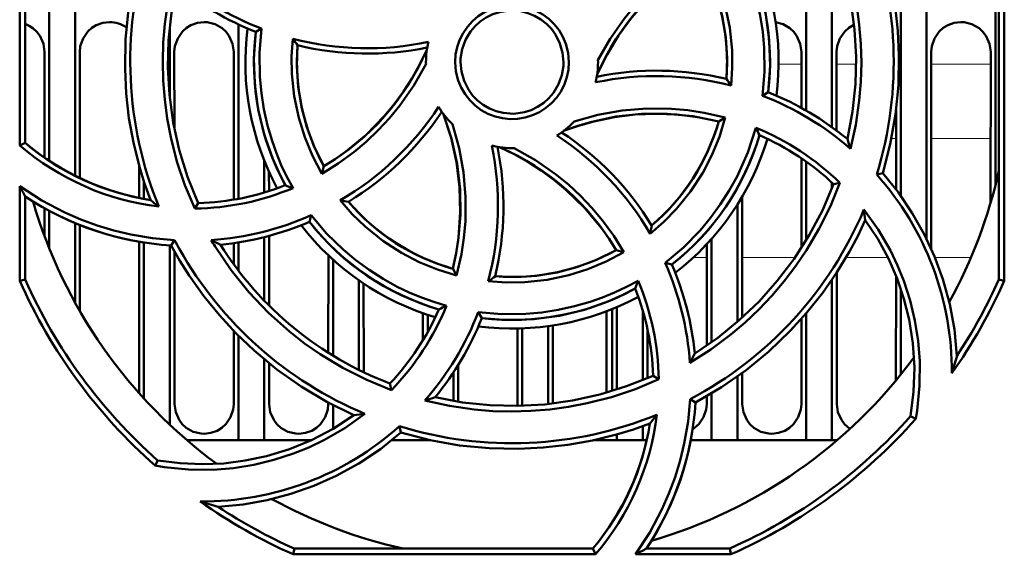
# Model space of a CAD drawing. Extents: x -1595 to 1972, y -1757 to 691.
# Tile 3 of 59: x -82 to -24, y -1477 to -1446. Entities that reach past the tile are written whole.
import ezdxf

# ---------------------------------------------------------------- set-up
doc = ezdxf.new("R2010")
doc.units = 0

msp = doc.modelspace()

# ---------------------------------------------------------------- linework, layer by layer
at = {"color": 7, "lineweight": 50}
for p, q in [((-78.335, -1434.169), (-78.335, -1454.643)), ((-81.547, -1452.882), (-81.531, -1435.319)), ((-81.235, -1452.738), (-81.235, -1435.382)), ((-79.835, -1437.201), (-79.835, -1453.784)), ((-35.835, -1439.91), (-35.835, -1450.854)), ((-34.335, -1440.684), (-34.335, -1451.82)), ((-30.335, -1440.354), (-30.335, -1455.815)), ((-28.835, -1440.85), (-28.835, -1458.318)), ((-24.835, -1443.169), (-24.835, -1455.204)), ((-24.635, -1460.689), (-24.635, -1443.334)), ((-24.332, -1443.193), (-24.316, -1460.757)), ((-72.835, -1446.023), (-72.835, -1450.033)), ((-68.835, -1455.987), (-68.835, -1445.844)), ((-67.495, -1446.085), (-67.831, -1446.282)), ((-80.107, -1453.594), (-80.104, -1447.436)), ((-78.065, -1447.436), (-78.062, -1454.777)), ((-72.565, -1447.436), (-72.563, -1451.88)), ((-69.108, -1456.036), (-69.104, -1447.436)), ((-36.106, -1450.702), (-36.104, -1447.436)), ((-34.065, -1447.436), (-34.063, -1452.019)), ((-28.565, -1447.436), (-28.56, -1458.905)), ((-25.109, -1456.202), (-25.104, -1447.436)), ((-57.935, -1448.036), (-57.934, -1448.143)), ((-47.935, -1448.036), (-47.936, -1447.928)), ((-38.375, -1449.99), (-38.038, -1449.789)), ((-30.608, -1455.446), (-30.606, -1450.821)), ((-40.535, -1451.258), (-40.919, -1451.48)), ((-81.235, -1452.738), (-81.547, -1452.882)), ((-67.335, -1455.625), (-67.335, -1453.771)), ((-36.11, -1458.851), (-36.107, -1453.63)), ((-35.835, -1453.82), (-35.835, -1458.411)), ((-74.608, -1455.938), (-74.608, -1454.086)), ((-67.062, -1454.414), (-67.061, -1455.541)), ((-63.982, -1454.528), (-63.867, -1454.097)), ((-74.335, -1454.986), (-74.335, -1455.992)), ((-31.734, -1454.576), (-31.383, -1454.499)), ((-81.554, -1460.757), (-81.549, -1455.255)), ((-34.335, -1455.044), (-34.335, -1455.386)), ((-33.872, -1455.052), (-34.238, -1455.135)), ((-81.235, -1460.689), (-81.235, -1455.85)), ((-39.561, -1455.871), (-39.558, -1462.906)), ((-80.109, -1458.162), (-80.109, -1456.533)), ((-79.835, -1456.687), (-79.835, -1458.871)), ((-71.376, -1456.554), (-71.176, -1456.235)), ((-39.835, -1456.32), (-39.835, -1463.151)), ((-64.709, -1457.329), (-64.61, -1456.941)), ((-78.335, -1457.403), (-78.335, -1462.03)), ((-78.06, -1457.516), (-78.058, -1462.521)), ((-72.744, -1458.704), (-72.548, -1458.399)), ((-67.335, -1461.913), (-67.335, -1458.217)), ((-67.06, -1458.145), (-67.058, -1462.195)), ((-41.335, -1458.316), (-41.335, -1464.329)), ((-74.614, -1467.298), (-74.61, -1458.482)), ((-74.335, -1458.531), (-74.335, -1467.607)), ((-72.835, -1458.699), (-72.835, -1469.131)), ((-69.11, -1459.797), (-69.11, -1458.565)), ((-68.835, -1460.167), (-68.835, -1458.524)), ((-46.435, -1459.086), (-46.874, -1458.967)), ((-41.612, -1464.522), (-41.61, -1458.618)), ((-72.56, -1459.041), (-72.556, -1467.936)), ((-63.613, -1464.946), (-63.61, -1459.274)), ((-63.335, -1465.118), (-63.335, -1459.529)), ((-56.379, -1460.051), (-56.152, -1460.447)), ((-44.032, -1459.71), (-43.641, -1459.809)), ((-81.235, -1460.689), (-81.554, -1460.757)), ((-34.335, -1460.699), (-34.335, -1470.036)), ((-34.059, -1460.285), (-34.056, -1467.936)), ((-30.613, -1466.549), (-30.61, -1460.467)), ((-24.316, -1460.757), (-24.635, -1460.689)), ((-61.835, -1460.726), (-61.835, -1465.945)), ((-61.559, -1460.915), (-61.557, -1466.081)), ((-30.335, -1461.217), (-30.335, -1466.208)), ((-47.114, -1467.171), (-47.111, -1462.4)), ((-46.835, -1462.285), (-46.835, -1467.084)), ((-58.112, -1464.214), (-58.111, -1462.646)), ((-57.835, -1462.741), (-57.835, -1463.736)), ((-54.897, -1462.583), (-54.689, -1462.933)), ((-47.435, -1467.266), (-47.435, -1462.527)), ((-45.335, -1462.472), (-45.335, -1466.535)), ((-36.114, -1467.936), (-36.112, -1462.977)), ((-35.835, -1462.659), (-35.835, -1470.036)), ((-52.614, -1467.936), (-52.612, -1463.532)), ((-52.335, -1463.524), (-52.335, -1468.027)), ((-50.835, -1463.393), (-50.835, -1467.925)), ((-50.558, -1463.352), (-50.556, -1467.894)), ((-45.058, -1463.565), (-45.056, -1466.418)), ((-69.114, -1467.936), (-69.112, -1463.675)), ((-68.835, -1470.036), (-68.835, -1463.956)), ((-67.335, -1470.036), (-67.335, -1465.324)), ((-67.057, -1465.553), (-67.056, -1467.936)), ((-56.057, -1465.645), (-56.056, -1467.792)), ((-56.335, -1466.079), (-56.335, -1467.745)), ((-44.407, -1466.483), (-44.735, -1466.277)), ((-39.835, -1466.331), (-39.835, -1470.036)), ((-39.557, -1466.129), (-39.556, -1467.936)), ((-59.947, -1467.112), (-60.034, -1466.732)), ((-41.614, -1467.936), (-41.614, -1467.48)), ((-41.335, -1467.315), (-41.335, -1470.036)), ((-63.614, -1467.936), (-63.614, -1467.84)), ((-63.335, -1469.362), (-63.335, -1467.988)), ((-52.617, -1468.034), (-52.614, -1467.936)), ((-42.58, -1467.644), (-42.265, -1467.845)), ((-29.768, -1468.634), (-29.463, -1468.783)), ((-59.398, -1469.587), (-59.479, -1469.221)), ((-45.335, -1469.213), (-45.335, -1470.036)), ((-59.419, -1469.605), (-59.375, -1469.594)), ((-46.835, -1469.694), (-46.835, -1470.036)), ((-68.835, -1470.036), (-71.83, -1470.036)), ((-67.335, -1470.036), (-68.835, -1470.036)), ((-64.615, -1470.036), (-67.335, -1470.036)), ((-57.835, -1470.036), (-59.93, -1470.036)), ((-57.835, -1469.996), (-57.835, -1470.036)), ((-57.656, -1470.036), (-57.835, -1470.036)), ((-46.835, -1470.036), (-48.208, -1470.036)), ((-45.335, -1470.036), (-46.835, -1470.036)), ((-45.103, -1470.036), (-45.335, -1470.036)), ((-41.335, -1470.036), (-42.549, -1470.036)), ((-39.835, -1470.036), (-41.335, -1470.036)), ((-35.835, -1470.036), (-39.835, -1470.036)), ((-34.335, -1470.036), (-35.835, -1470.036)), ((-34.04, -1470.036), (-34.335, -1470.036)), ((-73.533, -1471.202), (-73.683, -1471.51)), ((-65.659, -1476.669), (-65.588, -1476.336)), ((-48.078, -1476.669), (-65.659, -1476.669)), ((-65.588, -1476.336), (-48.233, -1476.336)), ((-48.233, -1476.336), (-48.078, -1476.669)), ((-40.21, -1476.669), (-45.754, -1476.669)), ((-45.12, -1476.336), (-40.281, -1476.336)), ((-40.281, -1476.336), (-40.21, -1476.669))]:
    msp.add_line(p, q, dxfattribs=at)
at = {"color": 7, "lineweight": 18}
for p, q in [((-36.105, -1448.148), (-37.435, -1448.148)), ((-32.934, -1448.148), (-34.065, -1448.148)), ((-25.105, -1448.148), (-28.565, -1448.148)), ((-33.476, -1452.478), (-33.435, -1452.478)), ((-30.877, -1452.478), (-30.607, -1452.478)), ((-28.563, -1452.478), (-25.107, -1452.478)), ((-42.401, -1459.406), (-41.61, -1459.406)), ((-39.56, -1459.406), (-36.481, -1459.406)), ((-33.518, -1459.406), (-31.083, -1459.406)), ((-28.346, -1459.406), (-26.257, -1459.406))]:
    msp.add_line(p, q, dxfattribs=at)
at = {"color": 7, "lineweight": 50}
for points in [[(-34.504, -1439.53), (-33.934, -1440.886), (-33.466, -1442.271), (-33.103, -1443.684), (-32.895, -1444.77), (-32.747, -1445.868), (-32.657, -1446.974), (-32.627, -1448.083), (-32.657, -1449.177), (-32.746, -1450.267), (-32.951, -1451.674), (-33.257, -1453.071)], [(-34.694, -1439.835), (-34.077, -1441.371), (-33.594, -1442.936), (-33.244, -1444.525), (-33.026, -1446.133), (-32.936, -1447.721), (-32.974, -1449.315), (-33.142, -1450.912), (-33.441, -1452.507)], [(-31.383, -1454.499), (-30.944, -1452.8), (-30.641, -1451.089), (-30.473, -1449.372), (-30.438, -1447.653), (-30.508, -1446.215), (-30.669, -1444.786), (-30.923, -1443.365), (-31.272, -1441.952), (-31.57, -1440.98), (-31.913, -1440.015)], [(-38.375, -1449.99), (-38.257, -1448.602), (-38.274, -1447.21), (-38.362, -1446.265), (-38.509, -1445.323), (-38.716, -1444.381), (-39.124, -1443.036), (-39.655, -1441.745), (-40.188, -1440.717)], [(-38.038, -1449.789), (-37.932, -1448.269), (-37.976, -1446.763), (-38.173, -1445.278), (-38.524, -1443.822), (-39.027, -1442.402), (-39.37, -1441.628), (-39.758, -1440.868)], [(-74.486, -1441.573), (-74.925, -1443.271), (-75.229, -1444.982), (-75.396, -1446.699), (-75.431, -1448.418), (-75.361, -1449.856), (-75.2, -1451.286), (-74.947, -1452.706), (-74.598, -1454.119), (-74.3, -1455.092), (-73.957, -1456.056)], [(-47.936, -1447.928), (-47.232, -1446.682), (-46.417, -1445.512), (-45.809, -1444.773), (-45.156, -1444.072), (-44.459, -1443.41), (-43.723, -1442.793), (-42.831, -1442.144), (-41.891, -1441.558)], [(-41.891, -1441.558), (-41.341, -1442.593), (-40.891, -1443.663), (-40.543, -1444.766), (-40.275, -1446.037), (-40.14, -1447.332), (-40.127, -1448.364), (-40.199, -1449.402)], [(-47.987, -1448.754), (-47.411, -1447.594), (-46.742, -1446.495), (-45.985, -1445.461), (-45.144, -1444.495), (-44.223, -1443.605), (-43.154, -1442.741), (-42.002, -1441.975)], [(-40.473, -1449.015), (-40.434, -1447.799), (-40.509, -1446.598), (-40.701, -1445.415), (-41.009, -1444.258), (-41.433, -1443.131), (-42.003, -1441.975)], [(-71.376, -1456.557), (-71.945, -1455.198), (-72.411, -1453.81), (-72.774, -1452.395), (-72.979, -1451.311), (-73.125, -1450.217), (-73.213, -1449.108), (-73.242, -1447.997), (-73.21, -1446.902), (-73.12, -1445.81), (-72.914, -1444.408), (-72.608, -1443.017)], [(-71.176, -1456.236), (-71.793, -1454.7), (-72.276, -1453.135), (-72.625, -1451.546), (-72.844, -1449.938), (-72.933, -1448.351), (-72.896, -1446.756), (-72.728, -1445.159), (-72.428, -1443.565)], [(-56.242, -1448.036), (-56.214, -1447.593), (-56.128, -1447.164), (-55.983, -1446.75), (-55.782, -1446.356), (-55.527, -1445.985), (-55.228, -1445.652), (-54.896, -1445.371), (-54.527, -1445.137), (-54.118, -1444.95), (-53.688, -1444.818), (-53.254, -1444.744), (-52.817, -1444.73), (-52.381, -1444.776), (-51.945, -1444.883), (-51.524, -1445.046), (-51.14, -1445.257), (-50.791, -1445.516), (-50.475, -1445.826), (-50.202, -1446.177), (-49.972, -1446.567), (-49.802, -1446.97), (-49.67, -1447.492), (-49.627, -1448.036)], [(-49.935, -1448.036), (-49.99, -1447.49), (-50.149, -1446.948), (-50.405, -1446.434), (-50.644, -1446.101), (-50.93, -1445.804), (-51.263, -1445.546), (-51.627, -1445.337), (-52.016, -1445.179), (-52.416, -1445.08), (-53.036, -1445.037), (-53.654, -1445.122), (-54.047, -1445.249), (-54.427, -1445.435), (-54.782, -1445.672), (-55.084, -1445.942), (-55.343, -1446.252), (-55.635, -1446.748), (-55.831, -1447.282), (-55.927, -1447.829), (-55.935, -1448.036)], [(-80.104, -1447.436), (-80.176, -1446.971), (-80.372, -1446.525), (-80.556, -1446.271), (-80.783, -1446.058), (-80.999, -1445.917), (-81.235, -1445.81)], [(-76.335, -1445.705), (-76.727, -1445.749), (-77.099, -1445.88), (-77.363, -1446.04), (-77.593, -1446.248), (-77.869, -1446.655), (-78.03, -1447.114), (-78.065, -1447.436)], [(-70.835, -1445.705), (-71.227, -1445.749), (-71.599, -1445.88), (-71.863, -1446.04), (-72.093, -1446.248), (-72.369, -1446.655), (-72.53, -1447.114), (-72.565, -1447.436)], [(-69.104, -1447.436), (-69.176, -1446.971), (-69.372, -1446.525), (-69.556, -1446.271), (-69.783, -1446.058), (-70.196, -1445.825), (-70.658, -1445.714), (-70.835, -1445.705)], [(-36.104, -1447.436), (-36.176, -1446.971), (-36.372, -1446.525), (-36.556, -1446.271), (-36.783, -1446.058), (-37.174, -1445.834), (-37.609, -1445.719)], [(-26.835, -1445.705), (-27.227, -1445.749), (-27.599, -1445.88), (-27.863, -1446.04), (-28.093, -1446.248), (-28.369, -1446.655), (-28.53, -1447.114), (-28.565, -1447.436)], [(-25.104, -1447.436), (-25.176, -1446.971), (-25.372, -1446.525), (-25.556, -1446.271), (-25.783, -1446.058), (-26.196, -1445.825), (-26.658, -1445.714), (-26.835, -1445.705)], [(-67.832, -1446.282), (-67.938, -1447.802), (-67.894, -1449.308), (-67.697, -1450.793), (-67.345, -1452.25), (-66.843, -1453.669), (-66.499, -1454.443), (-66.112, -1455.203)], [(-67.495, -1446.085), (-67.61, -1447.487), (-67.59, -1448.89), (-67.501, -1449.835), (-67.352, -1450.776), (-67.143, -1451.715), (-66.883, -1452.619), (-66.632, -1453.33), (-66.345, -1454.024), (-66.022, -1454.701), (-65.663, -1455.361)], [(-33.054, -1445.859), (-33.363, -1446.04), (-33.593, -1446.248), (-33.869, -1446.655), (-34.03, -1447.114), (-34.065, -1447.436)], [(-63.982, -1454.528), (-64.535, -1453.479), (-64.986, -1452.397), (-65.335, -1451.285), (-65.601, -1450.012), (-65.734, -1448.72), (-65.745, -1447.698), (-65.672, -1446.672)], [(-65.396, -1447.056), (-65.436, -1448.272), (-65.361, -1449.474), (-65.169, -1450.656), (-64.86, -1451.813), (-64.437, -1452.94), (-63.867, -1454.097)], [(-63.868, -1454.096), (-63.214, -1453.68), (-62.587, -1453.234), (-61.418, -1452.259), (-60.358, -1451.174), (-59.777, -1450.474), (-59.236, -1449.736), (-58.737, -1448.961), (-58.285, -1448.154), (-57.883, -1447.318)], [(-49.627, -1448.036), (-49.655, -1448.478), (-49.74, -1448.908), (-49.885, -1449.322), (-50.085, -1449.716), (-50.338, -1450.087), (-50.637, -1450.421), (-50.968, -1450.702), (-51.337, -1450.937), (-51.746, -1451.125), (-52.175, -1451.258), (-52.61, -1451.333), (-53.047, -1451.348), (-53.482, -1451.302), (-53.919, -1451.196), (-54.34, -1451.034), (-54.724, -1450.824), (-55.074, -1450.565), (-55.39, -1450.256), (-55.664, -1449.906), (-55.894, -1449.516), (-56.066, -1449.113), (-56.199, -1448.585), (-56.242, -1448.036)], [(-55.935, -1448.036), (-55.88, -1448.581), (-55.721, -1449.124), (-55.465, -1449.637), (-55.226, -1449.97), (-54.94, -1450.267), (-54.606, -1450.525), (-54.243, -1450.734), (-53.853, -1450.892), (-53.453, -1450.992), (-52.833, -1451.034), (-52.215, -1450.949), (-51.823, -1450.822), (-51.443, -1450.637), (-51.088, -1450.399), (-50.786, -1450.129), (-50.527, -1449.819), (-50.235, -1449.323), (-50.038, -1448.789), (-49.943, -1448.242), (-49.935, -1448.036)], [(-57.934, -1448.143), (-58.635, -1449.39), (-59.448, -1450.561), (-60.054, -1451.3), (-60.706, -1452.002), (-61.403, -1452.665), (-62.138, -1453.283), (-63.035, -1453.938), (-63.982, -1454.528)], [(-49.319, -1451.49), (-47.938, -1451.105), (-46.532, -1450.853), (-45.101, -1450.735), (-43.664, -1450.75), (-42.711, -1450.835), (-41.765, -1450.979), (-40.534, -1451.258)], [(-56.941, -1451.027), (-56.461, -1452.473), (-56.129, -1453.943), (-55.951, -1455.43), (-55.929, -1456.928), (-56.063, -1458.429), (-56.199, -1459.241), (-56.379, -1460.052)], [(-56.941, -1451.027), (-56.479, -1452.43), (-56.159, -1453.863), (-55.979, -1455.315), (-55.941, -1456.777), (-56.044, -1458.238), (-56.183, -1459.148), (-56.38, -1460.051)], [(-40.919, -1451.48), (-42.413, -1451.182), (-43.913, -1451.036), (-45.411, -1451.044), (-46.9, -1451.208), (-48.373, -1451.527), (-49.162, -1451.763), (-49.944, -1452.042)], [(-40.919, -1451.48), (-42.135, -1451.23), (-43.352, -1451.084), (-44.566, -1451.038), (-45.77, -1451.089), (-46.972, -1451.237), (-48.17, -1451.483), (-49.063, -1451.734), (-49.944, -1452.042)], [(-40.534, -1451.258), (-40.874, -1452.376), (-41.311, -1453.449), (-41.844, -1454.475), (-42.552, -1455.564), (-43.373, -1456.577), (-44.102, -1457.325), (-44.898, -1458.019)], [(-56.389, -1451.651), (-56.002, -1453.032), (-55.749, -1454.437), (-55.629, -1455.867), (-55.644, -1457.304), (-55.727, -1458.256), (-55.87, -1459.203), (-56.152, -1460.448)], [(-44.032, -1459.71), (-42.971, -1458.817), (-42.001, -1457.825), (-41.396, -1457.096), (-40.834, -1456.326), (-40.314, -1455.513), (-39.854, -1454.686), (-39.23, -1453.302), (-38.754, -1451.859)], [(-46.875, -1458.968), (-47.291, -1458.314), (-47.736, -1457.688), (-48.711, -1456.518), (-49.797, -1455.459), (-50.497, -1454.877), (-51.234, -1454.337), (-52.009, -1453.838), (-52.817, -1453.386), (-53.653, -1452.984)], [(-52.817, -1453.034), (-51.571, -1453.738), (-50.399, -1454.552), (-49.659, -1455.16), (-48.957, -1455.812), (-48.294, -1456.51), (-47.677, -1457.246), (-47.024, -1458.141), (-46.435, -1459.087)], [(-31.383, -1454.499), (-30.471, -1455.629), (-29.666, -1456.814), (-28.969, -1458.05), (-28.374, -1459.337), (-27.883, -1460.671), (-27.485, -1462.115), (-27.211, -1463.599), (-27.066, -1465.117)], [(-81.549, -1455.255), (-80.276, -1456.077), (-78.937, -1456.78), (-78.001, -1457.187), (-77.041, -1457.54), (-76.072, -1457.833), (-75.088, -1458.068), (-73.827, -1458.281), (-72.548, -1458.399)], [(-33.871, -1455.051), (-34.426, -1456.412), (-35.074, -1457.722), (-35.815, -1458.979), (-36.437, -1459.894), (-37.108, -1460.776), (-37.826, -1461.622), (-38.588, -1462.427), (-39.382, -1463.18), (-40.216, -1463.888), (-41.371, -1464.749), (-42.592, -1465.53)], [(-34.238, -1455.135), (-34.888, -1456.658), (-35.653, -1458.106), (-36.529, -1459.477), (-37.512, -1460.768), (-38.571, -1461.954), (-39.725, -1463.055), (-40.973, -1464.066), (-42.312, -1464.981)], [(-56.152, -1460.448), (-57.265, -1460.109), (-58.335, -1459.672), (-59.359, -1459.139), (-60.45, -1458.428), (-61.467, -1457.604), (-62.218, -1456.872), (-62.916, -1456.073)], [(-32.473, -1456.604), (-31.645, -1457.77), (-30.934, -1459.002), (-30.52, -1459.87), (-30.159, -1460.762), (-29.79, -1461.901), (-29.51, -1463.064), (-29.322, -1464.245), (-29.227, -1465.438), (-29.238, -1466.867), (-29.383, -1468.294), (-29.463, -1468.783)], [(-64.61, -1456.941), (-63.723, -1457.997), (-62.734, -1458.962), (-62.008, -1459.564), (-61.241, -1460.124), (-60.429, -1460.642), (-59.601, -1461.101), (-58.91, -1461.434), (-58.204, -1461.729), (-57.482, -1461.987), (-56.745, -1462.208)], [(-42.265, -1467.845), (-40.754, -1466.954), (-39.33, -1465.959), (-37.997, -1464.863), (-36.757, -1463.673), (-35.79, -1462.606), (-34.893, -1461.482), (-34.068, -1460.298), (-33.316, -1459.053), (-32.839, -1458.154), (-32.4, -1457.229)], [(-29.768, -1468.634), (-29.585, -1467.208), (-29.54, -1465.793), (-29.629, -1464.394), (-29.848, -1463.018), (-30.151, -1461.802), (-30.551, -1460.618), (-31.056, -1459.46), (-31.675, -1458.323), (-32.4, -1457.229)], [(-62.129, -1468.571), (-63.701, -1467.793), (-65.194, -1466.905), (-66.604, -1465.909), (-67.927, -1464.812), (-68.97, -1463.82), (-69.946, -1462.764), (-70.856, -1461.644), (-71.697, -1460.457), (-72.239, -1459.595), (-72.744, -1458.705)], [(-70.189, -1458.769), (-69.264, -1460.135), (-68.235, -1461.413), (-67.097, -1462.611), (-65.864, -1463.714), (-64.988, -1464.398), (-64.077, -1465.033), (-62.76, -1465.829), (-61.382, -1466.523), (-59.947, -1467.112)], [(-53.914, -1460.497), (-52.699, -1460.537), (-51.497, -1460.462), (-50.315, -1460.27), (-49.157, -1459.961), (-48.03, -1459.537), (-46.874, -1458.968)], [(-46.435, -1459.087), (-47.462, -1459.636), (-48.528, -1460.085), (-49.628, -1460.433), (-50.899, -1460.703), (-52.197, -1460.84), (-53.251, -1460.853), (-54.314, -1460.78)], [(-54.897, -1462.583), (-53.519, -1462.701), (-52.135, -1462.685), (-51.192, -1462.597), (-50.251, -1462.449), (-49.307, -1462.242), (-48.396, -1461.981), (-47.676, -1461.729), (-46.971, -1461.441), (-46.282, -1461.116), (-45.609, -1460.754)], [(-54.689, -1462.933), (-53.169, -1463.039), (-51.662, -1462.995), (-50.177, -1462.797), (-48.721, -1462.446), (-47.301, -1461.944), (-46.527, -1461.6), (-45.768, -1461.212)], [(-44.734, -1466.277), (-46.271, -1466.894), (-47.836, -1467.376), (-49.425, -1467.726), (-51.032, -1467.945), (-52.62, -1468.034), (-54.215, -1467.997), (-55.812, -1467.829), (-57.406, -1467.529)], [(-44.404, -1466.483), (-45.759, -1467.053), (-47.143, -1467.52), (-48.556, -1467.884), (-49.643, -1468.092), (-50.742, -1468.241), (-51.848, -1468.331), (-52.955, -1468.362), (-54.049, -1468.333), (-55.138, -1468.244), (-56.572, -1468.034), (-57.995, -1467.721)], [(-72.556, -1467.936), (-72.484, -1468.399), (-72.287, -1468.843), (-72.103, -1469.095), (-71.877, -1469.307), (-71.463, -1469.539), (-71.003, -1469.648), (-70.835, -1469.656)], [(-70.835, -1469.656), (-70.44, -1469.61), (-70.065, -1469.477), (-69.803, -1469.315), (-69.575, -1469.105), (-69.303, -1468.697), (-69.146, -1468.238), (-69.114, -1467.936)], [(-67.056, -1467.936), (-66.984, -1468.399), (-66.787, -1468.843), (-66.603, -1469.095), (-66.377, -1469.307), (-65.963, -1469.539), (-65.503, -1469.648), (-65.335, -1469.656)], [(-65.335, -1469.656), (-64.94, -1469.61), (-64.565, -1469.477), (-64.303, -1469.315), (-64.075, -1469.105), (-63.803, -1468.697), (-63.646, -1468.238), (-63.614, -1467.936)], [(-45.754, -1476.669), (-44.928, -1475.4), (-44.22, -1474.065), (-43.81, -1473.131), (-43.455, -1472.173), (-43.159, -1471.205), (-42.92, -1470.222), (-42.701, -1468.942), (-42.58, -1467.644)], [(-42.435, -1469.405), (-42.075, -1469.105), (-41.803, -1468.697), (-41.646, -1468.238), (-41.614, -1467.936)], [(-39.556, -1467.936), (-39.484, -1468.399), (-39.287, -1468.843), (-39.103, -1469.095), (-38.877, -1469.307), (-38.463, -1469.539), (-38.003, -1469.648), (-37.835, -1469.656)], [(-37.835, -1469.656), (-37.44, -1469.61), (-37.065, -1469.477), (-36.803, -1469.315), (-36.575, -1469.105), (-36.303, -1468.697), (-36.146, -1468.238), (-36.114, -1467.936)], [(-34.056, -1467.936), (-33.984, -1468.399), (-33.787, -1468.843), (-33.603, -1469.095), (-33.291, -1469.369)], [(-61.482, -1468.494), (-62.646, -1469.323), (-63.876, -1470.035), (-64.744, -1470.45), (-65.636, -1470.811), (-66.774, -1471.182), (-67.936, -1471.463), (-69.117, -1471.651), (-70.309, -1471.748), (-71.738, -1471.739), (-73.164, -1471.595), (-73.683, -1471.509)], [(-62.129, -1468.571), (-63.33, -1469.36), (-64.583, -1470.021), (-65.879, -1470.553), (-67.213, -1470.96), (-68.438, -1471.22), (-69.678, -1471.379), (-70.94, -1471.432), (-72.233, -1471.374), (-73.533, -1471.202)], [(-59.398, -1469.587), (-57.699, -1470.026), (-55.988, -1470.329), (-54.271, -1470.497), (-52.552, -1470.532), (-51.114, -1470.462), (-49.685, -1470.301), (-48.264, -1470.048), (-46.851, -1469.699), (-45.879, -1469.401), (-44.915, -1469.057)], [(-70.016, -1473.905), (-68.57, -1473.769), (-67.16, -1473.519), (-65.787, -1473.156), (-64.451, -1472.683), (-63.153, -1472.104), (-61.84, -1471.382), (-60.587, -1470.543), (-59.398, -1469.587)]]:
    msp.add_lwpolyline(points, dxfattribs=at)
for centre, radius, start, end in [((-52.941, -1448.016), 22.198, 342.8103, 22.1524), ((-52.926, -1448.034), 14.991, 353.2762, 28.5538), ((-52.935, -1448.036), 15.5, 352.7585, 28.2828), ((-52.927, -1448.015), 22.199, 162.928, 202.3142), ((-52.926, -1448.034), 12.49, 355.494, 29.0174), ((-61.323, -1430.002), 17.226, 229.0713, 249.0037), ((-61.382, -1430.125), 17.396, 230.5838, 248.2405), ((-76.331, -1447.442), 1.737, 55.4072, 90.1212), ((-52.935, -1448.036), 15.5, 172.7583, 208.2829), ((-52.938, -1448.036), 14.996, 173.2811, 208.547), ((-61.327, -1429.942), 17.286, 255.4414, 281.7889), ((-51.803, -1437.032), 16.89, 214.8012, 216.4058), ((-52.935, -1448.036), 5, 166.4276, 180), ((-52.936, -1448.036), 12.498, 175.5041, 209.0063), ((-61.332, -1430.257), 17.283, 256.4009, 281.5799), ((-52.935, -1448.036), 5, 346.4038, 360), ((-44.537, -1465.815), 17.284, 76.401, 101.5796), ((-44.543, -1466.096), 17.251, 75.4134, 101.8149), ((-54.898, -1459.549), 17.862, 34.6192, 36.1407), ((-44.487, -1465.947), 17.397, 50.5838, 68.2404), ((-44.547, -1466.038), 17.194, 48.9546, 68.9642), ((-71.632, -1441.192), 17.247, 300.3572, 326.7831), ((-71.445, -1441.401), 17.284, 301.4008, 326.5791), ((-52.935, -1448.036), 5, 211.3845, 226.3134), ((-52.935, -1448.036), 5, 301.3676, 316.3118), ((-52.928, -1448.04), 12.492, 310.4962, 344.0168), ((-59.569, -1466.546), 17.284, 31.4007, 56.5792), ((-59.777, -1462.303), 23.471, 25.2604, 26.411), ((-44.568, -1466.082), 15.365, 45.878, 67.7653), ((-59.761, -1466.715), 17.222, 30.3302, 56.8017), ((-52.928, -1448.04), 14.992, 308.2779, 343.5513), ((-52.935, -1448.036), 15.5, 307.7587, 343.2808), ((-44.476, -1465.941), 14.886, 46.5453, 66.5404), ((-54.128, -1459.572), 21.861, 17.3012, 18.8572), ((-71.604, -1441.267), 15.29, 229.435, 263.0113), ((-71.579, -1441.203), 15.043, 230.0658, 260.9039), ((-71.011, -1456.412), 17.259, 345.3377, 11.7583), ((-52.935, -1448.036), 5, 256.3596, 271.3443), ((-70.715, -1456.433), 17.284, 346.4011, 11.5795), ((-52.935, -1448.036), 29, 331.2346, 347.3963), ((-44.546, -1466.021), 17.18, 359.6304, 41.7749), ((-47.801, -1437.849), 37.972, 207.2825, 208.2987), ((-71.619, -1441.163), 15.397, 270.9036, 292.7565), ((-71.575, -1441.355), 14.886, 271.5343, 291.5292), ((-59.517, -1437.045), 19.318, 250.0384, 251.446), ((-71.592, -1441.228), 17.515, 236.5978, 266.2295), ((-61.052, -1440.134), 20.494, 230.9744, 232.7262), ((-59.281, -1436.232), 20.171, 259.62, 260.9936), ((-52.935, -1448.036), 29, 196.2315, 233.7054), ((-52.935, -1448.036), 12.499, 220.5047, 254.0071), ((-52.938, -1448.014), 22.195, 297.8203, 337.2298), ((-53.59, -1459.459), 21.306, 6.0026, 7.692), ((-71.588, -1441.276), 17.149, 273.9093, 294.0079), ((-71.572, -1441.344), 17.396, 275.5808, 293.2375), ((-52.935, -1448.036), 15.5, 217.7588, 253.2808), ((-52.937, -1448.038), 14.996, 218.2826, 253.546), ((-63.135, -1454.657), 18.545, 349.5563, 351.0582), ((-49.106, -1445.655), 26.682, 208.5292, 209.7891), ((-56.209, -1450.189), 16.404, 209.9755, 211.5395), ((-60.496, -1439.555), 21.284, 242.2135, 243.8381), ((-52.928, -1448.017), 22.192, 209.3984, 247.3284), ((-52.935, -1448.036), 19.999, 212.0822, 249.2093), ((-52.934, -1448.041), 12.494, 265.4999, 299.0134), ((-59.681, -1466.673), 17.127, 3.8257, 23.9864), ((-59.626, -1466.673), 17.396, 5.5809, 23.2375), ((-64.934, -1445.351), 18.731, 304.5392, 306.0375), ((-52.887, -1448.058), 30.947, 326.5499, 335.9119), ((-52.966, -1448.086), 31.27, 203.9047, 228.5089), ((-52.934, -1448.042), 14.993, 263.2795, 298.5526), ((-68.275, -1453.199), 23.891, 340.4021, 341.5637), ((-59.615, -1466.675), 14.886, 1.5344, 21.5294), ((-59.816, -1466.732), 15.414, 0.926, 22.8193), ((-52.909, -1448.083), 31.277, 324.7526, 336.0942), ((-52.935, -1448.036), 15.5, 262.7586, 298.2827), ((-70.84, -1456.494), 14.886, 316.5452, 336.5404), ((-70.966, -1456.416), 15.356, 315.8499, 337.8395), ((-67.4, -1440.912), 23.81, 295.4024, 296.5739), ((-70.953, -1456.407), 17.203, 318.8771, 338.9622), ((-70.846, -1456.483), 17.397, 320.5837, 338.2403), ((-52.935, -1448.036), 29, 286.2315, 323.7054), ((-62.051, -1455.293), 21.988, 332.2507, 333.8549), ((-49.152, -1459.131), 22.883, 342.1848, 344.8371), ((-64.468, -1446.83), 21.871, 287.2172, 288.8394), ((-59.743, -1466.693), 17.515, 326.5978, 356.2294), ((-64.413, -1446.992), 21.697, 276.0406, 277.7571), ((-52.936, -1448.008), 22.199, 252.8582, 292.2986), ((-59.718, -1466.718), 15.314, 319.4728, 353.1414), ((-61.002, -1456.026), 20.703, 320.9903, 322.7858), ((-70.936, -1456.408), 17.189, 269.6099, 311.8037), ((-59.767, -1466.679), 15.043, 320.0658, 350.9047), ((-52.913, -1448.096), 31.27, 293.968, 318.582), ((-52.954, -1448.092), 31.274, 234.6392, 246.0312), ((-64.027, -1451.816), 22.886, 252.1217, 254.8313), ((-52.935, -1448.036), 29, 241.2347, 257.3856), ((-52.926, -1448.028), 31.011, 236.5575, 245.9004), ((-63.11, -1442.917), 37.953, 297.2133, 298.2943)]:
    msp.add_arc(centre, radius, start, end, dxfattribs=at)
for centre, major_axis, ratio, start_param, end_param in [((14453.82, -14243.627), (14499.351, -12798.736), 0.027194, 3.132996, 3.150189), ((-14561.059, 11346.572), (14500.72, -12797.751), 0.027194, 6.274586, 6.291779), ((-14359.671, 7751.302), (14317.26, -9206.105), 0.026517, 6.275203, 6.291165), ((-17257.354, 10192.021), (17216.855, -11648.472), 0.026222, 6.27485, 6.291517), ((3402.691, 6178.721), (-3480.516, -7633.622), 0.041512, 6.271701, 6.294669), ((-12845.951, -15954.356), (-12796.16, -14498.918), 0.027195, 3.132993, 3.150187), ((4160.013, 11144.854), (-4237.191, -12602.694), 0.03567, 6.273742, 6.292629), ((9145.325, 12857.025), (-9205.027, -14315.584), 0.026519, 6.275203, 6.291166), ((11586.068, 15754.825), (-11647.419, -17215.299), 0.026223, 6.27485, 6.291518), ((16737.52, 10851.647), (16815.471, 12318.006), 0.038131, 3.133395, 3.149791), ((-12645.109, 2765.371), (12601.979, -4237.651), 0.035671, 6.273743, 6.292631), ((-12352.704, 15342.54), (12318.094, -16815.59), 0.038131, 6.274988, 6.291384), ((-7681.755, 2008.531), (7635.685, -3481.457), 0.041507, 6.271704, 6.294669)]:
    msp.add_ellipse(centre, major_axis=major_axis, ratio=ratio, start_param=start_param, end_param=end_param, dxfattribs=at)

doc.saveas('drawing.dxf')
